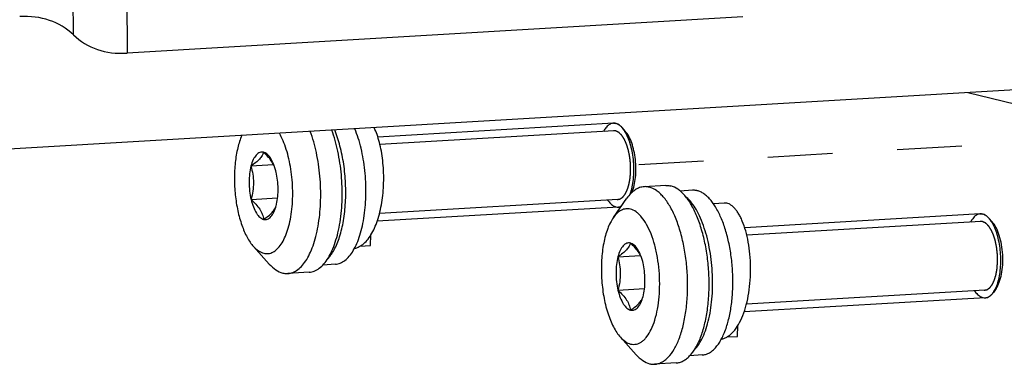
# Model space of a CAD drawing. Header units: millimetres. Extents: x 0 to 2731, y -3524 to -2222.
# Tile 99 of 221: x 1527 to 1598, y -2628 to -2603. Entities that reach past the tile are written whole.
import ezdxf

# ---------------------------------------------------------------- set-up
doc = ezdxf.new("R2010")
doc.units = ezdxf.units.MM
doc.header["$LTSCALE"] = 46.255
doc.linetypes.add('HIDDEN', pattern=[0.2, 0.1, -0.1])
doc.layers.get('0').update_dxf_attribs({"linetype": 'CONTINUOUS'})
doc.layers.add('00_COMPONENTS', color=7, linetype='CONTINUOUS')

msp = doc.modelspace()

# ---------------------------------------------------------------- linework, layer by layer
at = {"linetype": 'HIDDEN'}
msp.add_line((1571.569, -2613.443), (1606.923, -2611.374), dxfattribs=at)
at = {"layer": '00_COMPONENTS', "color": 4}
for p, q in [((1534.957, -2596.832), (1534.976, -2605.48)), ((1531.14, -2604.177), (1531.127, -2598.463)), ((1569.785, -2611.023), (1553.059, -2612.005)), ((1570.073, -2615.931), (1553.03, -2616.932)), ((1596.018, -2617.502), (1579.292, -2618.485)), ((1596.306, -2622.411), (1579.264, -2623.412))]:
    msp.add_line(p, q, dxfattribs=at)
at = {"layer": '00_COMPONENTS', "color": 7}
for p, q in [((1579.007, -2602.894), (1534.976, -2605.48)), ((1614.356, -2607.176), (1495.186, -2614.174)), ((1602.345, -2610.102), (1595.083, -2608.308)), ((1569.753, -2610.482), (1552.91, -2611.471)), ((1570.603, -2611.053), (1570.377, -2610.801)), ((1543.84, -2613.538), (1545.456, -2613.443)), ((1573.491, -2614.927), (1571.956, -2615.017)), ((1543.846, -2615.931), (1545.743, -2615.819)), ((1569.748, -2617.225), (1570.723, -2615.843)), ((1575.414, -2615.273), (1574.523, -2615.325)), ((1545.641, -2616.374), (1545.661, -2616.293)), ((1570.105, -2616.472), (1552.864, -2617.484)), ((1577.681, -2616.184), (1576.9, -2616.23)), ((1595.986, -2616.962), (1579.143, -2617.951)), ((1596.836, -2617.533), (1596.61, -2617.281)), ((1552.381, -2619.227), (1552.416, -2618.455)), ((1544.016, -2619.282), (1545.146, -2620.54)), ((1551.633, -2619.271), (1552.381, -2619.227)), ((1570.074, -2620.018), (1571.689, -2619.923)), ((1549.871, -2620.557), (1548.981, -2620.61)), ((1548.002, -2621.125), (1546.467, -2621.216)), ((1570.079, -2622.411), (1571.977, -2622.299)), ((1597.116, -2622.285), (1596.921, -2622.562)), ((1571.874, -2622.854), (1571.895, -2622.773)), ((1596.338, -2622.952), (1579.098, -2623.964)), ((1578.615, -2625.707), (1578.649, -2624.935)), ((1570.25, -2625.762), (1571.38, -2627.02)), ((1577.867, -2625.751), (1578.615, -2625.707)), ((1576.104, -2627.037), (1575.215, -2627.09)), ((1574.235, -2627.605), (1572.701, -2627.695))]:
    msp.add_line(p, q, dxfattribs=at)
for centre, radius, start, end in [((1569.784, -2611.024), 0.543, 92.67578, 93.30704), ((1569.784, -2611.033), 0.552, 85.15917, 92.65341), ((1569.783, -2611.053), 0.572, 83.47348, 85.18768), ((1569.778, -2611.087), 0.607, 76.28912, 83.41424), ((1569.759, -2611.145), 0.667, 69.17306, 75.85871), ((1569.747, -2611.177), 0.702, 67.71019, 69.21169), ((1569.729, -2611.221), 0.749, 61.615, 67.65609), ((1569.701, -2611.273), 0.808, 60.50567, 61.6725), ((1569.491, -2611.567), 1.17, 48.75946, 49.7125), ((1569.41, -2611.657), 1.291, 44.48419, 48.70485), ((1569.302, -2611.765), 1.443, 42.87303, 44.53027), ((1569.253, -2611.81), 1.51, 42.20907, 42.88038), ((1569.233, -2611.829), 1.538, 41.94562, 42.21031), ((1543.734, -2614.31), 1.928, 22.45895, 24.99924), ((1542.106, -2614.762), 3.613, 18.8379, 20.09609), ((1542.23, -2615.477), 3.527, 346.62338, 346.78688), ((1542.181, -2615.465), 3.577, 346.78744, 347.19443), ((1570.073, -2615.93), 0.542, 273.30703, 274.22897), ((1570.055, -2615.864), 0.611, 289.55704, 291.02652), ((1570.046, -2615.839), 0.638, 291.04881, 295.46423), ((1596.018, -2617.504), 0.543, 92.67578, 93.30704), ((1596.018, -2617.513), 0.552, 85.15917, 92.65341), ((1596.016, -2617.533), 0.572, 83.47348, 85.18768), ((1596.012, -2617.567), 0.607, 76.28912, 83.41424), ((1595.993, -2617.625), 0.667, 69.17306, 75.85871), ((1595.981, -2617.657), 0.702, 67.71019, 69.21169), ((1595.962, -2617.701), 0.749, 61.615, 67.65609), ((1595.935, -2617.753), 0.808, 60.50567, 61.6725), ((1595.724, -2618.047), 1.17, 48.75946, 49.7125), ((1595.644, -2618.137), 1.291, 44.48419, 48.70485), ((1595.536, -2618.245), 1.443, 42.87303, 44.53027), ((1595.487, -2618.29), 1.51, 42.20907, 42.88038), ((1595.466, -2618.309), 1.538, 41.94562, 42.21031), ((1569.968, -2620.79), 1.928, 22.45895, 24.99924), ((1568.339, -2621.242), 3.613, 18.8379, 20.09609), ((1594.927, -2621.25), 2.389, 334.24207, 334.65672), ((1568.463, -2621.957), 3.527, 346.62338, 346.78688), ((1568.415, -2621.945), 3.577, 346.78744, 347.19443), ((1596.307, -2622.41), 0.542, 273.30703, 274.22897), ((1596.289, -2622.344), 0.611, 289.55704, 291.02652), ((1596.275, -2622.308), 0.65, 291.08286, 297.75225), ((1596.254, -2622.267), 0.696, 297.69464, 299.05661), ((1596.098, -2622.052), 0.961, 311.20775, 312.17946), ((1596.032, -2621.981), 1.059, 312.24502, 317.16972), ((1595.953, -2621.907), 1.167, 317.10562, 317.96547), ((1595.862, -2621.826), 1.289, 318.02706, 322.50339), ((1595.716, -2621.713), 1.473, 322.46142, 324.82214)]:
    msp.add_arc(centre, radius, start, end, dxfattribs=at)
for centre, start_param, end_param in [((1523.032, -2615.351), -0.117602, 0.387758), ((1539.247, -2593.002), -3.259195, -2.753834)]:
    msp.add_ellipse(centre, major_axis=(7.367, 11.752), ratio=0.573781, start_param=start_param, end_param=end_param, dxfattribs=at)
for points, knots in [([(1548.002, -2621.125), (1548.126, -2621.118), (1548.384, -2621.059), (1548.744, -2620.85), (1549.076, -2620.529), (1549.379, -2620.103), (1549.648, -2619.582), (1549.88, -2618.973), (1550.071, -2618.286), (1550.27, -2617.26), (1550.388, -2615.877), (1550.335, -2614.18), (1550.091, -2612.525), (1549.798, -2611.469), (1549.616, -2610.977)], [0, 0, 0, 0, 0.033658, 0.069937, 0.110805, 0.157363, 0.210011, 0.268643, 0.332795, 0.401752, 0.550261, 0.705702, 0.858656, 1, 1, 1, 1]), ([(1549.306, -2620.196), (1549.398, -2620.103), (1549.574, -2619.888), (1549.803, -2619.513), (1550.009, -2619.074), (1550.188, -2618.577), (1550.339, -2618.028), (1550.503, -2617.217), (1550.619, -2616.129), (1550.623, -2614.778), (1550.493, -2613.427), (1550.275, -2612.339), (1550.037, -2611.527), (1549.898, -2611.147), (1549.824, -2610.966)], [0, 0, 0, 0, 0.040871, 0.086484, 0.136928, 0.192041, 0.251469, 0.314717, 0.450129, 0.592666, 0.735995, 0.873718, 0.938627, 1, 1, 1, 1]), ([(1549.871, -2620.557), (1549.93, -2620.554), (1550.048, -2620.537), (1550.286, -2620.463), (1550.577, -2620.289), (1550.892, -2619.976), (1551.177, -2619.563), (1551.429, -2619.056), (1551.645, -2618.465), (1551.819, -2617.801), (1551.949, -2617.076), (1552.032, -2616.304), (1552.079, -2615.226), (1552.026, -2614.133), (1551.878, -2613.058), (1551.721, -2612.285), (1551.522, -2611.56), (1551.358, -2611.099), (1551.268, -2610.881)], [0, 0, 0, 0, 0.016686, 0.03373, 0.070102, 0.111248, 0.158276, 0.21155, 0.270909, 0.335823, 0.405502, 0.47897, 0.555114, 0.710526, 0.787369, 0.861975, 0.933196, 1, 1, 1, 1]), ([(1551.241, -2619.421), (1551.359, -2619.398), (1551.599, -2619.309), (1551.927, -2619.076), (1552.23, -2618.747), (1552.502, -2618.33), (1552.742, -2617.834), (1552.945, -2617.269), (1553.108, -2616.646), (1553.229, -2615.979), (1553.305, -2615.281), (1553.337, -2614.569), (1553.324, -2613.856), (1553.267, -2613.16), (1553.17, -2612.493), (1553.034, -2611.872), (1552.864, -2611.309), (1552.724, -2610.96), (1552.648, -2610.8)], [0, 0, 0, 0, 0.038216, 0.079934, 0.126675, 0.179151, 0.237432, 0.301116, 0.369466, 0.4415, 0.516062, 0.591882, 0.667628, 0.741949, 0.813523, 0.881106, 0.943576, 1, 1, 1, 1]), ([(1569.753, -2610.482), (1569.725, -2610.484), (1569.615, -2610.499), (1569.425, -2610.584), (1569.218, -2610.79), (1569.1, -2610.975), (1569.052, -2611.065)], [0, 0, 0, 0, 0.106479, 0.428136, 0.749793, 1, 1, 1, 1]), ([(1569.753, -2610.482), (1569.767, -2610.481), (1569.824, -2610.48), (1569.881, -2610.488), (1569.922, -2610.498)], [0, 0, 0, 0, 0.24757, 1, 1, 1, 1]), ([(1570.377, -2610.801), (1570.342, -2610.762), (1570.213, -2610.632), (1570.05, -2610.53), (1569.922, -2610.498)], [0, 0, 0, 0, 0.28342, 1, 1, 1, 1]), ([(1570.247, -2610.675), (1570.223, -2610.654), (1570.174, -2610.616), (1570.124, -2610.584), (1570.099, -2610.57)], [0, 0, 0, 0, 0.497953, 1, 1, 1, 1]), ([(1570.95, -2615.56), (1570.969, -2615.507), (1571.037, -2615.307), (1571.131, -2614.92), (1571.203, -2614.376), (1571.227, -2613.798), (1571.201, -2613.207), (1571.126, -2612.626), (1571.005, -2612.078), (1570.842, -2611.584), (1570.645, -2611.162), (1570.482, -2610.922), (1570.39, -2610.816), (1570.377, -2610.801)], [0, 0, 0, 0, 0.039124, 0.143941, 0.248758, 0.353574, 0.458391, 0.563208, 0.668024, 0.772841, 0.877658, 0.982475, 1, 1, 1, 1]), ([(1570.576, -2611.069), (1570.56, -2611.044), (1570.499, -2610.951), (1570.431, -2610.862), (1570.377, -2610.801)], [0, 0, 0, 0, 0.264151, 1, 1, 1, 1]), ([(1543.182, -2611.355), (1543.06, -2611.64), (1542.862, -2612.276), (1542.691, -2613.309), (1542.635, -2614.436), (1542.696, -2615.592), (1542.872, -2616.712), (1543.152, -2617.733), (1543.47, -2618.483), (1543.771, -2618.979), (1543.932, -2619.189), (1544.016, -2619.282)], [0, 0, 0, 0, 0.112504, 0.240629, 0.378977, 0.521101, 0.660198, 0.78975, 0.904202, 0.954568, 1, 1, 1, 1]), ([(1544.751, -2619.772), (1544.859, -2619.798), (1545.09, -2619.814), (1545.43, -2619.7), (1545.742, -2619.461), (1546.022, -2619.111), (1546.268, -2618.659), (1546.475, -2618.115), (1546.639, -2617.492), (1546.797, -2616.553), (1546.858, -2615.298), (1546.752, -2614.031), (1546.563, -2613.047), (1546.378, -2612.364), (1546.151, -2611.747), (1545.966, -2611.37), (1545.867, -2611.197)], [0, 0, 0, 0, 0.034353, 0.069399, 0.108604, 0.154157, 0.206955, 0.26697, 0.333563, 0.405682, 0.560868, 0.720145, 0.79721, 0.870422, 0.938395, 1, 1, 1, 1]), ([(1546.467, -2621.216), (1546.592, -2621.208), (1546.85, -2621.149), (1547.209, -2620.94), (1547.542, -2620.619), (1547.844, -2620.194), (1548.113, -2619.672), (1548.345, -2619.062), (1548.536, -2618.376), (1548.735, -2617.35), (1548.854, -2615.967), (1548.8, -2614.269), (1548.557, -2612.615), (1548.263, -2611.559), (1548.081, -2611.067)], [0, 0, 0, 0, 0.033656, 0.069937, 0.110805, 0.157363, 0.210013, 0.268645, 0.332799, 0.401757, 0.550268, 0.70571, 0.858662, 1, 1, 1, 1]), ([(1570.95, -2615.561), (1571.01, -2615.398), (1571.108, -2615.042), (1571.196, -2614.474), (1571.228, -2613.861), (1571.204, -2613.232), (1571.125, -2612.613), (1570.993, -2612.033), (1570.816, -2611.516), (1570.661, -2611.205), (1570.576, -2611.069)], [0, 0, 0, 0, 0.112821, 0.238284, 0.372249, 0.509916, 0.646215, 0.776177, 0.895301, 1, 1, 1, 1]), ([(1571.083, -2615.428), (1571.149, -2615.268), (1571.254, -2614.913), (1571.344, -2614.339), (1571.371, -2613.716), (1571.334, -2613.079), (1571.235, -2612.464), (1571.08, -2611.903), (1570.877, -2611.429), (1570.7, -2611.161), (1570.603, -2611.053)], [0, 0, 0, 0, 0.113739, 0.242562, 0.381095, 0.523001, 0.66163, 0.790636, 0.904624, 1, 1, 1, 1]), ([(1544.735, -2612.563), (1544.691, -2612.552), (1544.6, -2612.543), (1544.462, -2612.573), (1544.331, -2612.646), (1544.209, -2612.758), (1544.097, -2612.906), (1543.956, -2613.162), (1543.882, -2613.382), (1543.84, -2613.538)], [0, 0, 0, 0, 0.093344, 0.186681, 0.286662, 0.398449, 0.525076, 0.667777, 1, 1, 1, 1]), ([(1544.735, -2612.563), (1544.712, -2612.644), (1544.639, -2612.817), (1544.449, -2613.064), (1544.174, -2613.307), (1543.958, -2613.46), (1543.84, -2613.538)], [0, 0, 0, 0, 0.187926, 0.412686, 0.685604, 1, 1, 1, 1]), ([(1545.482, -2613.495), (1545.443, -2613.413), (1545.327, -2613.203), (1545.077, -2612.887), (1544.855, -2612.671), (1544.735, -2612.563)], [0, 0, 0, 0, 0.226959, 0.597603, 1, 1, 1, 1]), ([(1545.498, -2613.521), (1545.453, -2613.396), (1545.376, -2613.218), (1545.252, -2613.003), (1545.088, -2612.771), (1544.902, -2612.604), (1544.735, -2612.563)], [0, 0, 0, 0, 0.317213, 0.459739, 0.5907, 1, 1, 1, 1]), ([(1543.84, -2613.538), (1543.793, -2613.719), (1543.724, -2614.105), (1543.693, -2614.706), (1543.729, -2615.324), (1543.799, -2615.732), (1543.846, -2615.931)], [0, 0, 0, 0, 0.232443, 0.485835, 0.746509, 1, 1, 1, 1]), ([(1543.84, -2613.538), (1543.892, -2613.73), (1543.978, -2614.122), (1544.027, -2614.726), (1543.98, -2615.335), (1543.896, -2615.733), (1543.846, -2615.931)], [0, 0, 0, 0, 0.246769, 0.496135, 0.747614, 1, 1, 1, 1]), ([(1545.636, -2613.981), (1545.628, -2613.948), (1545.595, -2613.818), (1545.557, -2613.69), (1545.525, -2613.596)], [0, 0, 0, 0, 0.256689, 1, 1, 1, 1]), ([(1545.669, -2616.258), (1545.709, -2616.082), (1545.766, -2615.711), (1545.787, -2615.138), (1545.747, -2614.554), (1545.68, -2614.168), (1545.636, -2613.981)], [0, 0, 0, 0, 0.236012, 0.489627, 0.748557, 1, 1, 1, 1]), ([(1571.956, -2615.017), (1571.844, -2615.024), (1571.615, -2615.072), (1571.29, -2615.242), (1570.986, -2615.503), (1570.809, -2615.722), (1570.723, -2615.843)], [0, 0, 0, 0, 0.219094, 0.452128, 0.710133, 1, 1, 1, 1]), ([(1572.314, -2615.051), (1572.285, -2615.044), (1572.167, -2615.019), (1572.046, -2615.012), (1571.956, -2615.017)], [0, 0, 0, 0, 0.254315, 1, 1, 1, 1]), ([(1572.701, -2627.695), (1572.786, -2627.69), (1572.959, -2627.661), (1573.21, -2627.559), (1573.451, -2627.402), (1573.772, -2627.109), (1574.133, -2626.602), (1574.483, -2625.845), (1574.76, -2624.934), (1574.953, -2623.902), (1575.057, -2622.781), (1575.068, -2621.61), (1574.985, -2620.431), (1574.81, -2619.284), (1574.551, -2618.208), (1574.216, -2617.241), (1573.817, -2616.416), (1573.426, -2615.844), (1573.088, -2615.49), (1572.768, -2615.231), (1572.497, -2615.096), (1572.314, -2615.051)], [0, 0, 0, 0, 0.01774, 0.036155, 0.055838, 0.077232, 0.126116, 0.183851, 0.249994, 0.323268, 0.401859, 0.483616, 0.566206, 0.647251, 0.724459, 0.795762, 0.859484, 0.914558, 0.938809, 0.960975, 1, 1, 1, 1]), ([(1573.491, -2614.927), (1573.521, -2614.925), (1573.641, -2614.923), (1573.761, -2614.939), (1573.849, -2614.961)], [0, 0, 0, 0, 0.247513, 1, 1, 1, 1]), ([(1574.235, -2627.605), (1574.321, -2627.6), (1574.494, -2627.571), (1574.744, -2627.469), (1574.986, -2627.312), (1575.306, -2627.018), (1575.668, -2626.512), (1576.018, -2625.755), (1576.294, -2624.844), (1576.488, -2623.811), (1576.592, -2622.691), (1576.603, -2621.52), (1576.52, -2620.341), (1576.345, -2619.194), (1576.086, -2618.118), (1575.751, -2617.151), (1575.352, -2616.325), (1574.961, -2615.754), (1574.622, -2615.4), (1574.303, -2615.141), (1574.032, -2615.006), (1573.849, -2614.961)], [0, 0, 0, 0, 0.017741, 0.036156, 0.055839, 0.077233, 0.126117, 0.183852, 0.249996, 0.32327, 0.40186, 0.483616, 0.566207, 0.647252, 0.724459, 0.795762, 0.859484, 0.914558, 0.938808, 0.960976, 1, 1, 1, 1]), ([(1543.846, -2615.931), (1543.966, -2616.04), (1544.19, -2616.258), (1544.468, -2616.61), (1544.655, -2616.976), (1544.723, -2617.227), (1544.746, -2617.349)], [0, 0, 0, 0, 0.284672, 0.546629, 0.78291, 1, 1, 1, 1]), ([(1543.846, -2615.931), (1543.889, -2616.113), (1543.99, -2616.448), (1544.17, -2616.827), (1544.34, -2617.066), (1544.501, -2617.235), (1544.647, -2617.325), (1544.746, -2617.349)], [0, 0, 0, 0, 0.321843, 0.599291, 0.718518, 0.824304, 1, 1, 1, 1]), ([(1575.539, -2626.676), (1575.659, -2626.555), (1575.885, -2626.264), (1576.164, -2625.747), (1576.403, -2625.131), (1576.595, -2624.429), (1576.737, -2623.656), (1576.825, -2622.829), (1576.858, -2621.966), (1576.834, -2621.088), (1576.755, -2620.212), (1576.621, -2619.36), (1576.436, -2618.55), (1576.204, -2617.799), (1575.931, -2617.125), (1575.621, -2616.542), (1575.283, -2616.063), (1575.024, -2615.801), (1574.891, -2615.695)], [0, 0, 0, 0, 0.043555, 0.093547, 0.149937, 0.212211, 0.279522, 0.350793, 0.424786, 0.500161, 0.57553, 0.649504, 0.720744, 0.788014, 0.850237, 0.906571, 0.956503, 1, 1, 1, 1]), ([(1575.746, -2615.304), (1575.719, -2615.297), (1575.609, -2615.274), (1575.497, -2615.268), (1575.414, -2615.273)], [0, 0, 0, 0, 0.254341, 1, 1, 1, 1]), ([(1576.104, -2627.037), (1576.184, -2627.033), (1576.344, -2627.005), (1576.577, -2626.911), (1576.801, -2626.765), (1577.014, -2626.57), (1577.215, -2626.328), (1577.404, -2626.041), (1577.577, -2625.711), (1577.795, -2625.201), (1578.015, -2624.475), (1578.195, -2623.517), (1578.291, -2622.477), (1578.301, -2621.391), (1578.224, -2620.296), (1578.062, -2619.232), (1577.822, -2618.234), (1577.511, -2617.337), (1577.192, -2616.676), (1576.906, -2616.228), (1576.689, -2615.947), (1576.464, -2615.711), (1576.231, -2615.523), (1575.994, -2615.384), (1575.828, -2615.324), (1575.746, -2615.304)], [0, 0, 0, 0, 0.017732, 0.036141, 0.055818, 0.077205, 0.100595, 0.126152, 0.153934, 0.183916, 0.250037, 0.323285, 0.401849, 0.483578, 0.56614, 0.647157, 0.724339, 0.795618, 0.859318, 0.887985, 0.91443, 0.938672, 0.960831, 0.98115, 1, 1, 1, 1]), ([(1544.746, -2617.349), (1544.864, -2617.271), (1545.08, -2617.118), (1545.355, -2616.875), (1545.544, -2616.629), (1545.618, -2616.456), (1545.641, -2616.374)], [0, 0, 0, 0, 0.314396, 0.587314, 0.812075, 1, 1, 1, 1]), ([(1544.746, -2617.349), (1544.79, -2617.36), (1544.882, -2617.369), (1545.02, -2617.339), (1545.15, -2617.266), (1545.272, -2617.155), (1545.384, -2617.006), (1545.525, -2616.75), (1545.6, -2616.53), (1545.641, -2616.374)], [0, 0, 0, 0, 0.093344, 0.186681, 0.286662, 0.398449, 0.525076, 0.667777, 1, 1, 1, 1]), ([(1569.34, -2615.974), (1569.373, -2616.022), (1569.484, -2616.167), (1569.682, -2616.355), (1569.85, -2616.434), (1569.935, -2616.456)], [0, 0, 0, 0, 0.179207, 0.589603, 1, 1, 1, 1]), ([(1570.964, -2616.62), (1570.859, -2616.594), (1570.636, -2616.578), (1570.305, -2616.683), (1570, -2616.906), (1569.83, -2617.109), (1569.748, -2617.225)], [0, 0, 0, 0, 0.224673, 0.453055, 0.706783, 1, 1, 1, 1]), ([(1570.105, -2616.472), (1570.123, -2616.471), (1570.198, -2616.463), (1570.27, -2616.439), (1570.321, -2616.414)], [0, 0, 0, 0, 0.245662, 1, 1, 1, 1]), ([(1570.113, -2616.471), (1570.138, -2616.469), (1570.187, -2616.462), (1570.236, -2616.448), (1570.26, -2616.44)], [0, 0, 0, 0, 0.498567, 1, 1, 1, 1]), ([(1570.985, -2626.252), (1571.052, -2626.268), (1571.188, -2626.287), (1571.395, -2626.267), (1571.597, -2626.199), (1571.792, -2626.084), (1571.977, -2625.925), (1572.221, -2625.643), (1572.489, -2625.181), (1572.739, -2624.514), (1572.924, -2623.733), (1573.037, -2622.866), (1573.073, -2621.944), (1573.031, -2621.004), (1572.913, -2620.08), (1572.722, -2619.206), (1572.467, -2618.417), (1572.156, -2617.74), (1571.848, -2617.27), (1571.58, -2616.979), (1571.326, -2616.766), (1571.109, -2616.656), (1570.964, -2616.62)], [0, 0, 0, 0, 0.01824, 0.036228, 0.054713, 0.07439, 0.095794, 0.119282, 0.173124, 0.236284, 0.30776, 0.385782, 0.4681, 0.552183, 0.635395, 0.715151, 0.789086, 0.855239, 0.912306, 0.937338, 0.960133, 1, 1, 1, 1]), ([(1577.474, -2625.901), (1577.55, -2625.886), (1577.703, -2625.839), (1577.922, -2625.726), (1578.132, -2625.57), (1578.41, -2625.297), (1578.723, -2624.849), (1579.029, -2624.2), (1579.273, -2623.439), (1579.448, -2622.593), (1579.549, -2621.693), (1579.576, -2620.769), (1579.528, -2619.856), (1579.411, -2618.987), (1579.23, -2618.192), (1579.028, -2617.595), (1578.837, -2617.18), (1578.69, -2616.915), (1578.534, -2616.688), (1578.372, -2616.5), (1578.204, -2616.354), (1578.031, -2616.249), (1577.856, -2616.189), (1577.738, -2616.18), (1577.681, -2616.184)], [0, 0, 0, 0, 0.020807, 0.042608, 0.065865, 0.090903, 0.146957, 0.211301, 0.283174, 0.361041, 0.442868, 0.526314, 0.608895, 0.688131, 0.761689, 0.827537, 0.857086, 0.884194, 0.9088, 0.93093, 0.950722, 0.968468, 0.98466, 1, 1, 1, 1]), ([(1569.748, -2617.225), (1569.668, -2617.339), (1569.517, -2617.596), (1569.33, -2618.027), (1569.172, -2618.518), (1569, -2619.265), (1568.881, -2620.286), (1568.884, -2621.559), (1569.029, -2622.823), (1569.267, -2623.823), (1569.526, -2624.544), (1569.74, -2625.014), (1569.976, -2625.421), (1570.156, -2625.658), (1570.25, -2625.762)], [0, 0, 0, 0, 0.046831, 0.099263, 0.157003, 0.219492, 0.355515, 0.499999, 0.644484, 0.780506, 0.842996, 0.900736, 0.953169, 1, 1, 1, 1]), ([(1595.986, -2616.962), (1595.959, -2616.964), (1595.849, -2616.978), (1595.659, -2617.064), (1595.452, -2617.269), (1595.334, -2617.455), (1595.286, -2617.545)], [0, 0, 0, 0, 0.106479, 0.428136, 0.749793, 1, 1, 1, 1]), ([(1595.986, -2616.962), (1596, -2616.961), (1596.057, -2616.96), (1596.114, -2616.968), (1596.156, -2616.978)], [0, 0, 0, 0, 0.24757, 1, 1, 1, 1]), ([(1596.61, -2617.281), (1596.576, -2617.242), (1596.447, -2617.112), (1596.283, -2617.01), (1596.156, -2616.978)], [0, 0, 0, 0, 0.28342, 1, 1, 1, 1]), ([(1596.481, -2617.154), (1596.457, -2617.134), (1596.407, -2617.096), (1596.358, -2617.064), (1596.333, -2617.05)], [0, 0, 0, 0, 0.497953, 1, 1, 1, 1]), ([(1596.921, -2622.562), (1596.977, -2622.482), (1597.094, -2622.279), (1597.246, -2621.889), (1597.364, -2621.4), (1597.437, -2620.856), (1597.461, -2620.277), (1597.435, -2619.686), (1597.359, -2619.106), (1597.238, -2618.558), (1597.076, -2618.064), (1596.878, -2617.642), (1596.716, -2617.402), (1596.624, -2617.296), (1596.61, -2617.281)], [0, 0, 0, 0, 0.075181, 0.166142, 0.257103, 0.348064, 0.439025, 0.529986, 0.620947, 0.711908, 0.802869, 0.89383, 0.984791, 1, 1, 1, 1]), ([(1596.809, -2617.548), (1596.794, -2617.524), (1596.733, -2617.43), (1596.665, -2617.342), (1596.61, -2617.281)], [0, 0, 0, 0, 0.264151, 1, 1, 1, 1]), ([(1597.116, -2622.285), (1597.211, -2622.151), (1597.37, -2621.818), (1597.521, -2621.245), (1597.599, -2620.581), (1597.597, -2619.872), (1597.516, -2619.169), (1597.361, -2618.519), (1597.144, -2617.967), (1596.947, -2617.655), (1596.836, -2617.533)], [0, 0, 0, 0, 0.099131, 0.219326, 0.35543, 0.500002, 0.644574, 0.780678, 0.900873, 1, 1, 1, 1]), ([(1544.016, -2619.282), (1544.124, -2619.402), (1544.344, -2619.606), (1544.618, -2619.739), (1544.751, -2619.772)], [0, 0, 0, 0, 0.540641, 1, 1, 1, 1]), ([(1570.969, -2619.043), (1570.925, -2619.032), (1570.833, -2619.023), (1570.695, -2619.053), (1570.564, -2619.126), (1570.443, -2619.237), (1570.331, -2619.386), (1570.19, -2619.642), (1570.115, -2619.862), (1570.074, -2620.018)], [0, 0, 0, 0, 0.093344, 0.186681, 0.286662, 0.398449, 0.525076, 0.667777, 1, 1, 1, 1]), ([(1570.969, -2619.043), (1570.946, -2619.124), (1570.872, -2619.297), (1570.683, -2619.544), (1570.408, -2619.787), (1570.192, -2619.939), (1570.074, -2620.018)], [0, 0, 0, 0, 0.187926, 0.412686, 0.685604, 1, 1, 1, 1]), ([(1571.715, -2619.975), (1571.677, -2619.892), (1571.56, -2619.683), (1571.311, -2619.367), (1571.088, -2619.151), (1570.969, -2619.043)], [0, 0, 0, 0, 0.226959, 0.597603, 1, 1, 1, 1]), ([(1571.732, -2620.001), (1571.686, -2619.876), (1571.61, -2619.698), (1571.485, -2619.483), (1571.321, -2619.251), (1571.136, -2619.084), (1570.969, -2619.043)], [0, 0, 0, 0, 0.317213, 0.459739, 0.5907, 1, 1, 1, 1]), ([(1570.074, -2620.018), (1570.026, -2620.199), (1569.958, -2620.585), (1569.926, -2621.186), (1569.962, -2621.803), (1570.032, -2622.212), (1570.079, -2622.411)], [0, 0, 0, 0, 0.232443, 0.485835, 0.746509, 1, 1, 1, 1]), ([(1570.074, -2620.018), (1570.126, -2620.21), (1570.212, -2620.602), (1570.261, -2621.206), (1570.214, -2621.815), (1570.13, -2622.213), (1570.079, -2622.411)], [0, 0, 0, 0, 0.246769, 0.496135, 0.747614, 1, 1, 1, 1]), ([(1571.869, -2620.461), (1571.861, -2620.428), (1571.829, -2620.298), (1571.791, -2620.17), (1571.759, -2620.075)], [0, 0, 0, 0, 0.256689, 1, 1, 1, 1]), ([(1545.146, -2620.54), (1545.287, -2620.697), (1545.576, -2620.965), (1545.935, -2621.139), (1546.109, -2621.182)], [0, 0, 0, 0, 0.540639, 1, 1, 1, 1]), ([(1571.903, -2622.738), (1571.943, -2622.562), (1571.999, -2622.191), (1572.02, -2621.618), (1571.981, -2621.034), (1571.914, -2620.648), (1571.869, -2620.461)], [0, 0, 0, 0, 0.236012, 0.489627, 0.748557, 1, 1, 1, 1]), ([(1546.109, -2621.182), (1546.138, -2621.189), (1546.256, -2621.214), (1546.378, -2621.221), (1546.467, -2621.216)], [0, 0, 0, 0, 0.254315, 1, 1, 1, 1]), ([(1596.921, -2622.562), (1596.935, -2622.541), (1596.994, -2622.454), (1597.044, -2622.361), (1597.079, -2622.288)], [0, 0, 0, 0, 0.236727, 1, 1, 1, 1]), ([(1570.079, -2622.411), (1570.2, -2622.52), (1570.424, -2622.738), (1570.701, -2623.09), (1570.888, -2623.456), (1570.957, -2623.707), (1570.98, -2623.829)], [0, 0, 0, 0, 0.284672, 0.546629, 0.78291, 1, 1, 1, 1]), ([(1570.079, -2622.411), (1570.123, -2622.593), (1570.223, -2622.927), (1570.404, -2623.307), (1570.574, -2623.546), (1570.734, -2623.715), (1570.88, -2623.804), (1570.98, -2623.829)], [0, 0, 0, 0, 0.321843, 0.599291, 0.718518, 0.824304, 1, 1, 1, 1]), ([(1570.98, -2623.829), (1571.097, -2623.751), (1571.313, -2623.598), (1571.588, -2623.355), (1571.778, -2623.108), (1571.851, -2622.935), (1571.874, -2622.854)], [0, 0, 0, 0, 0.314396, 0.587314, 0.812075, 1, 1, 1, 1]), ([(1570.98, -2623.829), (1571.023, -2623.84), (1571.115, -2623.849), (1571.253, -2623.819), (1571.384, -2623.746), (1571.506, -2623.634), (1571.618, -2623.486), (1571.759, -2623.23), (1571.833, -2623.01), (1571.874, -2622.854)], [0, 0, 0, 0, 0.093344, 0.186681, 0.286662, 0.398449, 0.525076, 0.667777, 1, 1, 1, 1]), ([(1595.574, -2622.454), (1595.607, -2622.502), (1595.717, -2622.647), (1595.916, -2622.835), (1596.083, -2622.914), (1596.169, -2622.936)], [0, 0, 0, 0, 0.179207, 0.589603, 1, 1, 1, 1]), ([(1596.338, -2622.952), (1596.391, -2622.948), (1596.499, -2622.926), (1596.653, -2622.846), (1596.797, -2622.722), (1596.88, -2622.619), (1596.921, -2622.562)], [0, 0, 0, 0, 0.21914, 0.452157, 0.71015, 1, 1, 1, 1]), ([(1596.347, -2622.951), (1596.372, -2622.949), (1596.421, -2622.942), (1596.469, -2622.928), (1596.494, -2622.92)], [0, 0, 0, 0, 0.498567, 1, 1, 1, 1]), ([(1596.592, -2622.875), (1596.616, -2622.862), (1596.663, -2622.832), (1596.709, -2622.796), (1596.732, -2622.776)], [0, 0, 0, 0, 0.496463, 1, 1, 1, 1]), ([(1570.25, -2625.762), (1570.357, -2625.882), (1570.578, -2626.086), (1570.852, -2626.219), (1570.985, -2626.252)], [0, 0, 0, 0, 0.540641, 1, 1, 1, 1]), ([(1571.38, -2627.02), (1571.521, -2627.177), (1571.809, -2627.445), (1572.169, -2627.619), (1572.342, -2627.661)], [0, 0, 0, 0, 0.540639, 1, 1, 1, 1]), ([(1572.342, -2627.661), (1572.372, -2627.669), (1572.49, -2627.694), (1572.611, -2627.701), (1572.701, -2627.695)], [0, 0, 0, 0, 0.254315, 1, 1, 1, 1])]:
    msp.add_open_spline(points, degree=3, knots=knots, dxfattribs=at)
at = {"layer": '00_COMPONENTS', "color": 4}
for points, knots in [([(1569.923, -2611.036), (1569.92, -2611.035), (1569.914, -2611.034), (1569.905, -2611.032), (1569.9, -2611.031), (1569.897, -2611.03), (1569.893, -2611.029), (1569.888, -2611.029), (1569.881, -2611.028), (1569.872, -2611.026), (1569.861, -2611.025), (1569.85, -2611.024), (1569.838, -2611.022), (1569.827, -2611.022), (1569.816, -2611.022), (1569.805, -2611.022), (1569.796, -2611.022), (1569.789, -2611.023), (1569.784, -2611.023), (1569.781, -2611.023), (1569.777, -2611.023), (1569.77, -2611.024), (1569.759, -2611.025), (1569.751, -2611.026), (1569.747, -2611.026)], [0, 0, 0, 0, 0.0625, 0.125, 0.15625, 0.171875, 0.1875, 0.21875, 0.25, 0.3125, 0.375, 0.4375, 0.5, 0.5625, 0.625, 0.6875, 0.75, 0.78125, 0.8125, 0.828125, 0.84375, 0.875, 0.9375, 1, 1, 1, 1]), ([(1570.023, -2615.931), (1570.039, -2615.928), (1570.063, -2615.924), (1570.096, -2615.918), (1570.121, -2615.913), (1570.145, -2615.909), (1570.166, -2615.905), (1570.182, -2615.902), (1570.195, -2615.899), (1570.205, -2615.898), (1570.213, -2615.896), (1570.219, -2615.895), (1570.224, -2615.894), (1570.228, -2615.893), (1570.23, -2615.893), (1570.232, -2615.893), (1570.234, -2615.891), (1570.238, -2615.888), (1570.243, -2615.885), (1570.249, -2615.881), (1570.257, -2615.875), (1570.266, -2615.869), (1570.278, -2615.861), (1570.293, -2615.85), (1570.313, -2615.837), (1570.336, -2615.82), (1570.359, -2615.804), (1570.378, -2615.791), (1570.394, -2615.78), (1570.403, -2615.773), (1570.411, -2615.768), (1570.417, -2615.764), (1570.421, -2615.761), (1570.425, -2615.758), (1570.428, -2615.756), (1570.43, -2615.755), (1570.431, -2615.753), (1570.435, -2615.749), (1570.441, -2615.741), (1570.449, -2615.729), (1570.46, -2615.715), (1570.474, -2615.697), (1570.492, -2615.674), (1570.513, -2615.646), (1570.534, -2615.619), (1570.555, -2615.591), (1570.572, -2615.568), (1570.585, -2615.552), (1570.592, -2615.543), (1570.597, -2615.536), (1570.601, -2615.53), (1570.605, -2615.526), (1570.607, -2615.522), (1570.61, -2615.519), (1570.611, -2615.516), (1570.613, -2615.512), (1570.618, -2615.502), (1570.625, -2615.486), (1570.634, -2615.468), (1570.643, -2615.449), (1570.654, -2615.425), (1570.669, -2615.394), (1570.686, -2615.357), (1570.704, -2615.32), (1570.718, -2615.289), (1570.73, -2615.264), (1570.737, -2615.249), (1570.743, -2615.237), (1570.747, -2615.227), (1570.752, -2615.218), (1570.755, -2615.211), (1570.757, -2615.207), (1570.758, -2615.204), (1570.759, -2615.201), (1570.76, -2615.198), (1570.762, -2615.193), (1570.765, -2615.182), (1570.77, -2615.165), (1570.777, -2615.142), (1570.786, -2615.112), (1570.797, -2615.074), (1570.81, -2615.029), (1570.824, -2614.984), (1570.837, -2614.938), (1570.848, -2614.901), (1570.857, -2614.871), (1570.863, -2614.852), (1570.868, -2614.837), (1570.87, -2614.827), (1570.872, -2614.821), (1570.873, -2614.817), (1570.874, -2614.812), (1570.875, -2614.807), (1570.877, -2614.798), (1570.878, -2614.787), (1570.881, -2614.77), (1570.885, -2614.748), (1570.89, -2614.721), (1570.896, -2614.686), (1570.903, -2614.642), (1570.912, -2614.59), (1570.921, -2614.537), (1570.929, -2614.493), (1570.935, -2614.458), (1570.94, -2614.432), (1570.943, -2614.41), (1570.946, -2614.393), (1570.949, -2614.379), (1570.951, -2614.369), (1570.951, -2614.359), (1570.952, -2614.35), (1570.953, -2614.338), (1570.955, -2614.31), (1570.958, -2614.268), (1570.961, -2614.212), (1570.965, -2614.156), (1570.971, -2614.081), (1570.975, -2614.016), (1570.979, -2613.96), (1570.981, -2613.937), (1570.982, -2613.918), (1570.983, -2613.906), (1570.984, -2613.897), (1570.984, -2613.89), (1570.984, -2613.882), (1570.984, -2613.873), (1570.984, -2613.86), (1570.983, -2613.841), (1570.983, -2613.816), (1570.982, -2613.787), (1570.981, -2613.747), (1570.98, -2613.698), (1570.979, -2613.639), (1570.978, -2613.58), (1570.977, -2613.531), (1570.976, -2613.491), (1570.976, -2613.462), (1570.975, -2613.437), (1570.975, -2613.418), (1570.975, -2613.405), (1570.974, -2613.396), (1570.975, -2613.388), (1570.974, -2613.381), (1570.973, -2613.371), (1570.971, -2613.359), (1570.969, -2613.34), (1570.967, -2613.316), (1570.961, -2613.259), (1570.953, -2613.191), (1570.945, -2613.115), (1570.939, -2613.057), (1570.933, -2612.999), (1570.928, -2612.956), (1570.925, -2612.927), (1570.924, -2612.915), (1570.923, -2612.906), (1570.922, -2612.896), (1570.919, -2612.885), (1570.917, -2612.871), (1570.913, -2612.853), (1570.908, -2612.83), (1570.903, -2612.803), (1570.896, -2612.766), (1570.887, -2612.72), (1570.876, -2612.665), (1570.865, -2612.611), (1570.856, -2612.565), (1570.848, -2612.528), (1570.843, -2612.501), (1570.837, -2612.474), (1570.833, -2612.453), (1570.831, -2612.439), (1570.829, -2612.434), (1570.829, -2612.429), (1570.827, -2612.425), (1570.825, -2612.417), (1570.822, -2612.407), (1570.817, -2612.39), (1570.81, -2612.369), (1570.8, -2612.335), (1570.787, -2612.293), (1570.771, -2612.242), (1570.756, -2612.192), (1570.74, -2612.141), (1570.727, -2612.099), (1570.717, -2612.065), (1570.709, -2612.04), (1570.703, -2612.021), (1570.699, -2612.008), (1570.698, -2612.003), (1570.697, -2611.999), (1570.696, -2611.996), (1570.694, -2611.993), (1570.692, -2611.988), (1570.688, -2611.98), (1570.684, -2611.969), (1570.679, -2611.959), (1570.673, -2611.944), (1570.665, -2611.927), (1570.652, -2611.898), (1570.636, -2611.863), (1570.617, -2611.82), (1570.598, -2611.778), (1570.582, -2611.742), (1570.57, -2611.714), (1570.56, -2611.692), (1570.551, -2611.671), (1570.543, -2611.653), (1570.538, -2611.642), (1570.535, -2611.636), (1570.534, -2611.633), (1570.531, -2611.629), (1570.529, -2611.625), (1570.525, -2611.619), (1570.52, -2611.612), (1570.515, -2611.604), (1570.507, -2611.592), (1570.494, -2611.572), (1570.476, -2611.544), (1570.454, -2611.509), (1570.431, -2611.475), (1570.409, -2611.441), (1570.39, -2611.412), (1570.376, -2611.389), (1570.364, -2611.372), (1570.355, -2611.358), (1570.349, -2611.348), (1570.345, -2611.343), (1570.344, -2611.34), (1570.341, -2611.338), (1570.339, -2611.336), (1570.335, -2611.332), (1570.33, -2611.327), (1570.324, -2611.321), (1570.316, -2611.313), (1570.306, -2611.304), (1570.29, -2611.288), (1570.27, -2611.269), (1570.246, -2611.245), (1570.222, -2611.222), (1570.203, -2611.202), (1570.187, -2611.187), (1570.175, -2611.175), (1570.165, -2611.165), (1570.157, -2611.158), (1570.151, -2611.152), (1570.146, -2611.147), (1570.142, -2611.143), (1570.139, -2611.14), (1570.137, -2611.14), (1570.135, -2611.139), (1570.131, -2611.137), (1570.126, -2611.134), (1570.12, -2611.131), (1570.111, -2611.127), (1570.101, -2611.122), (1570.088, -2611.116), (1570.071, -2611.108), (1570.05, -2611.097), (1570.025, -2611.085), (1569.999, -2611.073), (1569.966, -2611.056), (1569.94, -2611.044), (1569.923, -2611.036)], [0, 0, 0, 0, 0.015625, 0.023438, 0.03125, 0.039062, 0.046875, 0.050781, 0.054688, 0.058594, 0.060547, 0.0625, 0.064453, 0.06543, 0.065918, 0.066406, 0.067383, 0.068359, 0.070312, 0.072266, 0.074219, 0.078125, 0.082031, 0.085938, 0.09375, 0.101562, 0.109375, 0.117188, 0.121094, 0.125, 0.126953, 0.128906, 0.130859, 0.131836, 0.132812, 0.133301, 0.133789, 0.134766, 0.136719, 0.140625, 0.144531, 0.148438, 0.15625, 0.164062, 0.171875, 0.179688, 0.1875, 0.191406, 0.193359, 0.195312, 0.197266, 0.198242, 0.199219, 0.200195, 0.200684, 0.201172, 0.203125, 0.207031, 0.210938, 0.214844, 0.21875, 0.226562, 0.234375, 0.242188, 0.25, 0.253906, 0.257812, 0.259766, 0.261719, 0.263672, 0.265625, 0.266113, 0.266602, 0.26709, 0.267578, 0.268555, 0.269531, 0.273438, 0.277344, 0.28125, 0.289062, 0.296875, 0.304688, 0.3125, 0.320312, 0.324219, 0.328125, 0.330078, 0.332031, 0.333008, 0.333496, 0.333984, 0.334961, 0.335938, 0.337891, 0.339844, 0.34375, 0.347656, 0.351562, 0.359375, 0.367188, 0.375, 0.382812, 0.386719, 0.390625, 0.394531, 0.396484, 0.398438, 0.400391, 0.401367, 0.402344, 0.404297, 0.40625, 0.414062, 0.421875, 0.429688, 0.4375, 0.453125, 0.457031, 0.460938, 0.462891, 0.464844, 0.46582, 0.466797, 0.467773, 0.46875, 0.470703, 0.472656, 0.476562, 0.480469, 0.484375, 0.492188, 0.5, 0.507812, 0.515625, 0.519531, 0.523438, 0.527344, 0.529297, 0.53125, 0.532227, 0.533203, 0.53418, 0.535156, 0.537109, 0.539062, 0.542969, 0.546875, 0.5625, 0.570312, 0.578125, 0.585938, 0.59375, 0.595703, 0.597656, 0.598633, 0.599609, 0.601562, 0.603516, 0.605469, 0.609375, 0.613281, 0.617188, 0.625, 0.632812, 0.640625, 0.648438, 0.652344, 0.65625, 0.660156, 0.664062, 0.665039, 0.666016, 0.666504, 0.666992, 0.667969, 0.669922, 0.671875, 0.675781, 0.679688, 0.6875, 0.695312, 0.703125, 0.710938, 0.71875, 0.722656, 0.726562, 0.730469, 0.731445, 0.732422, 0.73291, 0.733398, 0.733887, 0.734375, 0.736328, 0.738281, 0.740234, 0.742188, 0.746094, 0.75, 0.757812, 0.765625, 0.773438, 0.78125, 0.785156, 0.789062, 0.792969, 0.796875, 0.798828, 0.799316, 0.799805, 0.800781, 0.801758, 0.802734, 0.804688, 0.806641, 0.808594, 0.8125, 0.820312, 0.828125, 0.835938, 0.84375, 0.851562, 0.855469, 0.859375, 0.863281, 0.865234, 0.866211, 0.866699, 0.867188, 0.868164, 0.869141, 0.871094, 0.873047, 0.875, 0.878906, 0.882812, 0.890625, 0.898438, 0.90625, 0.914062, 0.917969, 0.921875, 0.925781, 0.927734, 0.929688, 0.931641, 0.932617, 0.933594, 0.934082, 0.93457, 0.935547, 0.9375, 0.939453, 0.941406, 0.945312, 0.949219, 0.953125, 0.960938, 0.96875, 0.976562, 0.984375, 1, 1, 1, 1]), ([(1596.157, -2617.516), (1596.154, -2617.515), (1596.147, -2617.514), (1596.139, -2617.512), (1596.134, -2617.511), (1596.13, -2617.51), (1596.126, -2617.509), (1596.122, -2617.509), (1596.114, -2617.507), (1596.105, -2617.506), (1596.094, -2617.505), (1596.083, -2617.504), (1596.072, -2617.502), (1596.061, -2617.502), (1596.05, -2617.502), (1596.039, -2617.502), (1596.03, -2617.502), (1596.023, -2617.502), (1596.018, -2617.503), (1596.014, -2617.503), (1596.01, -2617.503), (1596.003, -2617.504), (1595.993, -2617.505), (1595.985, -2617.506), (1595.981, -2617.506)], [0, 0, 0, 0, 0.0625, 0.125, 0.15625, 0.171875, 0.1875, 0.21875, 0.25, 0.3125, 0.375, 0.4375, 0.5, 0.5625, 0.625, 0.6875, 0.75, 0.78125, 0.8125, 0.828125, 0.84375, 0.875, 0.9375, 1, 1, 1, 1]), ([(1596.256, -2622.411), (1596.273, -2622.408), (1596.297, -2622.404), (1596.33, -2622.397), (1596.354, -2622.393), (1596.379, -2622.388), (1596.4, -2622.385), (1596.416, -2622.382), (1596.428, -2622.379), (1596.439, -2622.377), (1596.447, -2622.376), (1596.453, -2622.375), (1596.458, -2622.374), (1596.462, -2622.373), (1596.464, -2622.373), (1596.466, -2622.372), (1596.468, -2622.371), (1596.472, -2622.368), (1596.477, -2622.365), (1596.483, -2622.361), (1596.49, -2622.355), (1596.5, -2622.349), (1596.511, -2622.341), (1596.527, -2622.33), (1596.546, -2622.316), (1596.569, -2622.3), (1596.592, -2622.284), (1596.612, -2622.271), (1596.627, -2622.26), (1596.637, -2622.253), (1596.645, -2622.248), (1596.65, -2622.244), (1596.655, -2622.24), (1596.659, -2622.238), (1596.661, -2622.236), (1596.663, -2622.235), (1596.665, -2622.232), (1596.668, -2622.229), (1596.674, -2622.22), (1596.683, -2622.209), (1596.694, -2622.195), (1596.708, -2622.177), (1596.725, -2622.154), (1596.746, -2622.126), (1596.767, -2622.099), (1596.788, -2622.071), (1596.806, -2622.048), (1596.818, -2622.032), (1596.825, -2622.023), (1596.831, -2622.016), (1596.835, -2622.01), (1596.838, -2622.006), (1596.841, -2622.002), (1596.843, -2621.999), (1596.845, -2621.996), (1596.847, -2621.992), (1596.852, -2621.981), (1596.859, -2621.966), (1596.868, -2621.948), (1596.876, -2621.929), (1596.888, -2621.904), (1596.902, -2621.874), (1596.92, -2621.837), (1596.937, -2621.8), (1596.952, -2621.769), (1596.963, -2621.744), (1596.971, -2621.729), (1596.977, -2621.716), (1596.981, -2621.707), (1596.985, -2621.698), (1596.989, -2621.691), (1596.991, -2621.686), (1596.992, -2621.684), (1596.993, -2621.681), (1596.994, -2621.678), (1596.995, -2621.673), (1596.999, -2621.662), (1597.004, -2621.645), (1597.01, -2621.622), (1597.019, -2621.592), (1597.031, -2621.554), (1597.044, -2621.509), (1597.057, -2621.464), (1597.071, -2621.418), (1597.082, -2621.381), (1597.091, -2621.35), (1597.097, -2621.332), (1597.101, -2621.317), (1597.104, -2621.307), (1597.106, -2621.301), (1597.107, -2621.297), (1597.108, -2621.292), (1597.109, -2621.287), (1597.11, -2621.278), (1597.112, -2621.267), (1597.115, -2621.249), (1597.119, -2621.228), (1597.123, -2621.201), (1597.129, -2621.166), (1597.137, -2621.122), (1597.146, -2621.07), (1597.155, -2621.017), (1597.163, -2620.973), (1597.169, -2620.938), (1597.173, -2620.912), (1597.177, -2620.89), (1597.18, -2620.872), (1597.182, -2620.859), (1597.184, -2620.848), (1597.185, -2620.839), (1597.185, -2620.83), (1597.186, -2620.818), (1597.188, -2620.79), (1597.191, -2620.748), (1597.195, -2620.692), (1597.199, -2620.636), (1597.204, -2620.561), (1597.209, -2620.496), (1597.213, -2620.44), (1597.215, -2620.416), (1597.216, -2620.398), (1597.217, -2620.386), (1597.217, -2620.377), (1597.218, -2620.37), (1597.218, -2620.362), (1597.218, -2620.352), (1597.217, -2620.34), (1597.217, -2620.321), (1597.216, -2620.296), (1597.216, -2620.266), (1597.215, -2620.227), (1597.214, -2620.178), (1597.213, -2620.119), (1597.212, -2620.06), (1597.211, -2620.011), (1597.21, -2619.971), (1597.209, -2619.942), (1597.209, -2619.917), (1597.209, -2619.898), (1597.208, -2619.885), (1597.208, -2619.875), (1597.208, -2619.868), (1597.207, -2619.861), (1597.206, -2619.851), (1597.205, -2619.839), (1597.203, -2619.82), (1597.2, -2619.796), (1597.194, -2619.738), (1597.187, -2619.671), (1597.179, -2619.594), (1597.173, -2619.537), (1597.166, -2619.479), (1597.162, -2619.436), (1597.159, -2619.407), (1597.157, -2619.395), (1597.156, -2619.386), (1597.155, -2619.376), (1597.153, -2619.365), (1597.15, -2619.351), (1597.147, -2619.333), (1597.142, -2619.31), (1597.137, -2619.282), (1597.129, -2619.246), (1597.12, -2619.2), (1597.109, -2619.145), (1597.098, -2619.091), (1597.089, -2619.045), (1597.082, -2619.008), (1597.077, -2618.981), (1597.071, -2618.953), (1597.067, -2618.933), (1597.064, -2618.919), (1597.063, -2618.914), (1597.062, -2618.909), (1597.061, -2618.905), (1597.059, -2618.897), (1597.055, -2618.887), (1597.05, -2618.87), (1597.044, -2618.849), (1597.033, -2618.815), (1597.02, -2618.773), (1597.005, -2618.722), (1596.989, -2618.672), (1596.974, -2618.621), (1596.961, -2618.579), (1596.951, -2618.545), (1596.943, -2618.52), (1596.937, -2618.501), (1596.933, -2618.488), (1596.931, -2618.483), (1596.93, -2618.479), (1596.929, -2618.476), (1596.928, -2618.473), (1596.926, -2618.468), (1596.922, -2618.46), (1596.917, -2618.449), (1596.913, -2618.438), (1596.906, -2618.424), (1596.898, -2618.406), (1596.886, -2618.378), (1596.87, -2618.343), (1596.851, -2618.3), (1596.832, -2618.257), (1596.816, -2618.222), (1596.803, -2618.193), (1596.794, -2618.172), (1596.784, -2618.151), (1596.776, -2618.133), (1596.771, -2618.122), (1596.769, -2618.116), (1596.767, -2618.113), (1596.765, -2618.109), (1596.762, -2618.105), (1596.759, -2618.099), (1596.754, -2618.092), (1596.748, -2618.083), (1596.741, -2618.072), (1596.728, -2618.052), (1596.709, -2618.023), (1596.687, -2617.989), (1596.665, -2617.955), (1596.643, -2617.921), (1596.624, -2617.892), (1596.609, -2617.869), (1596.598, -2617.852), (1596.589, -2617.838), (1596.582, -2617.828), (1596.579, -2617.823), (1596.577, -2617.82), (1596.575, -2617.818), (1596.573, -2617.816), (1596.569, -2617.812), (1596.564, -2617.807), (1596.558, -2617.801), (1596.55, -2617.793), (1596.54, -2617.784), (1596.524, -2617.768), (1596.504, -2617.748), (1596.48, -2617.725), (1596.456, -2617.702), (1596.436, -2617.682), (1596.42, -2617.667), (1596.408, -2617.655), (1596.398, -2617.645), (1596.39, -2617.637), (1596.384, -2617.632), (1596.379, -2617.627), (1596.375, -2617.623), (1596.373, -2617.62), (1596.371, -2617.619), (1596.369, -2617.618), (1596.365, -2617.617), (1596.36, -2617.614), (1596.353, -2617.611), (1596.345, -2617.607), (1596.334, -2617.602), (1596.322, -2617.596), (1596.305, -2617.587), (1596.284, -2617.577), (1596.258, -2617.565), (1596.233, -2617.553), (1596.199, -2617.536), (1596.174, -2617.524), (1596.157, -2617.516)], [0, 0, 0, 0, 0.015625, 0.023438, 0.03125, 0.039062, 0.046875, 0.050781, 0.054688, 0.058594, 0.060547, 0.0625, 0.064453, 0.06543, 0.065918, 0.066406, 0.067383, 0.068359, 0.070312, 0.072266, 0.074219, 0.078125, 0.082031, 0.085938, 0.09375, 0.101562, 0.109375, 0.117188, 0.121094, 0.125, 0.126953, 0.128906, 0.130859, 0.131836, 0.132812, 0.133301, 0.133789, 0.134766, 0.136719, 0.140625, 0.144531, 0.148438, 0.15625, 0.164062, 0.171875, 0.179688, 0.1875, 0.191406, 0.193359, 0.195312, 0.197266, 0.198242, 0.199219, 0.200195, 0.200684, 0.201172, 0.203125, 0.207031, 0.210938, 0.214844, 0.21875, 0.226562, 0.234375, 0.242188, 0.25, 0.253906, 0.257812, 0.259766, 0.261719, 0.263672, 0.265625, 0.266113, 0.266602, 0.26709, 0.267578, 0.268555, 0.269531, 0.273438, 0.277344, 0.28125, 0.289062, 0.296875, 0.304688, 0.3125, 0.320312, 0.324219, 0.328125, 0.330078, 0.332031, 0.333008, 0.333496, 0.333984, 0.334961, 0.335938, 0.337891, 0.339844, 0.34375, 0.347656, 0.351562, 0.359375, 0.367188, 0.375, 0.382812, 0.386719, 0.390625, 0.394531, 0.396484, 0.398438, 0.400391, 0.401367, 0.402344, 0.404297, 0.40625, 0.414062, 0.421875, 0.429688, 0.4375, 0.453125, 0.457031, 0.460938, 0.462891, 0.464844, 0.46582, 0.466797, 0.467773, 0.46875, 0.470703, 0.472656, 0.476562, 0.480469, 0.484375, 0.492188, 0.5, 0.507812, 0.515625, 0.519531, 0.523438, 0.527344, 0.529297, 0.53125, 0.532227, 0.533203, 0.53418, 0.535156, 0.537109, 0.539062, 0.542969, 0.546875, 0.5625, 0.570312, 0.578125, 0.585938, 0.59375, 0.595703, 0.597656, 0.598633, 0.599609, 0.601562, 0.603516, 0.605469, 0.609375, 0.613281, 0.617188, 0.625, 0.632812, 0.640625, 0.648438, 0.652344, 0.65625, 0.660156, 0.664062, 0.665039, 0.666016, 0.666504, 0.666992, 0.667969, 0.669922, 0.671875, 0.675781, 0.679688, 0.6875, 0.695312, 0.703125, 0.710938, 0.71875, 0.722656, 0.726562, 0.730469, 0.731445, 0.732422, 0.73291, 0.733398, 0.733887, 0.734375, 0.736328, 0.738281, 0.740234, 0.742188, 0.746094, 0.75, 0.757812, 0.765625, 0.773438, 0.78125, 0.785156, 0.789062, 0.792969, 0.796875, 0.798828, 0.799316, 0.799805, 0.800781, 0.801758, 0.802734, 0.804688, 0.806641, 0.808594, 0.8125, 0.820312, 0.828125, 0.835938, 0.84375, 0.851562, 0.855469, 0.859375, 0.863281, 0.865234, 0.866211, 0.866699, 0.867188, 0.868164, 0.869141, 0.871094, 0.873047, 0.875, 0.878906, 0.882812, 0.890625, 0.898438, 0.90625, 0.914062, 0.917969, 0.921875, 0.925781, 0.927734, 0.929688, 0.931641, 0.932617, 0.933594, 0.934082, 0.93457, 0.935547, 0.9375, 0.939453, 0.941406, 0.945312, 0.949219, 0.953125, 0.960938, 0.96875, 0.976562, 0.984375, 1, 1, 1, 1])]:
    msp.add_open_spline(points, degree=3, knots=knots, dxfattribs=at)
at = {"layer": '00_COMPONENTS', "color": 7}
for points in [[(1569.935, -2616.456), (1569.992, -2616.47), (1570.049, -2616.475), (1570.105, -2616.472)], [(1596.169, -2622.936), (1596.226, -2622.949), (1596.282, -2622.955), (1596.338, -2622.952)]]:
    msp.add_open_spline(points, degree=3, dxfattribs=at)

doc.saveas('drawing.dxf')
